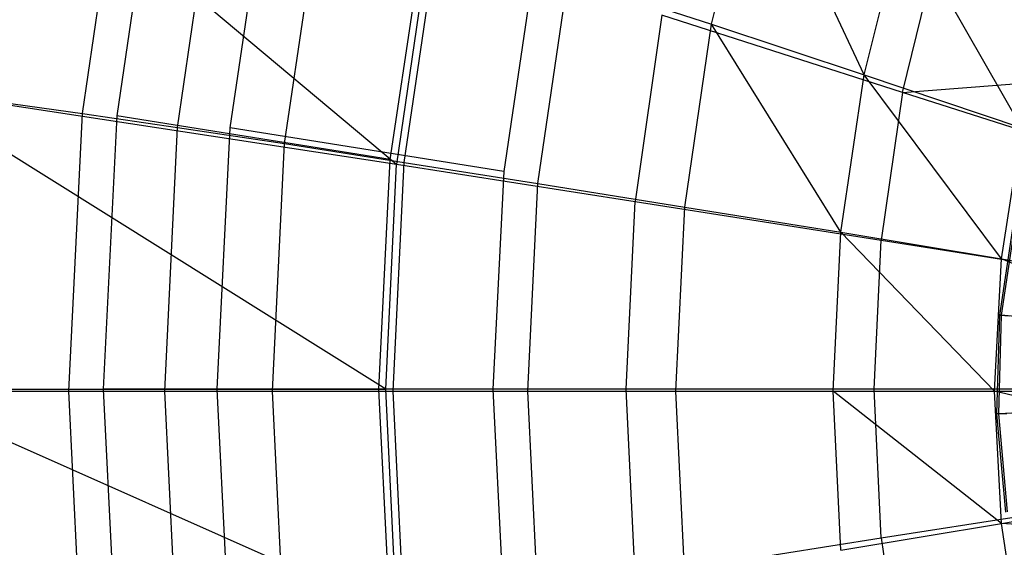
# Model space of a CAD drawing. Extents: x 4.9 to 22.3, y -20.4 to 0.
# Tile 10 of 95: x 7.2 to 10.7, y -12.2 to -10.4. Entities that reach past the tile are written whole.
import ezdxf

# ---------------------------------------------------------------- set-up
doc = ezdxf.new("R2010")
doc.units = 0
doc.header["$LTSCALE"] = 2.54
doc.layers.get('0').update_dxf_attribs({"color": 13, "linetype": 'CONTINUOUS'})

# ---------------------------------------------------------------- blocks, each defined once
blk = doc.blocks.new('AMELIA-10495_B_STL')
at = {"color": 0}
for p, q in [((6.9797, -9.5829, 15.5249), (8.5367, -10.8886, 16.503)), ((6.9797, -9.5829, 15.5249), (8.5367, -10.8886, 16.503)), ((7.4345, -10.7109, 7.2758), (7.5758, -9.7438, 7.2758)), ((7.4345, -10.7109, 7.2758), (7.5758, -9.7438, 7.2758)), ((9.6407, -10.3978, 3.9754), (9.7964, -9.7667, 3.9754)), ((9.6407, -10.3978, 3.9754), (9.7964, -9.7667, 3.9754)), ((10.1762, -10.5745, 3.4314), (9.7964, -9.7667, 3.9754)), ((10.1762, -10.5745, 3.4314), (9.7964, -9.7667, 3.9754)), ((7.6956, -9.7729, 6.2301), (7.5549, -10.7184, 6.2301)), ((7.6956, -9.7729, 6.2301), (7.5549, -10.7184, 6.2301)), ((7.7686, -10.7595, 6.5506), (7.9028, -9.8406, 6.5506)), ((7.7686, -10.7595, 6.5506), (7.9028, -9.8406, 6.5506)), ((7.9526, -10.7609, 6.2301), (8.0867, -9.8573, 6.2301)), ((7.9526, -10.7609, 6.2301), (8.0867, -9.8573, 6.2301)), ((8.1439, -10.8165, 5.8504), (8.2699, -9.9542, 5.8504)), ((8.1439, -10.8165, 5.8504), (8.2699, -9.9542, 5.8504)), ((10.1762, -10.5745, 3.4314), (10.3122, -10.0315, 3.4314)), ((10.1762, -10.5745, 3.4314), (10.3122, -10.0315, 3.4314)), ((10.7292, -10.7605, 2.9153), (10.3122, -10.0315, 3.4314)), ((10.7292, -10.7605, 2.9153), (10.3122, -10.0315, 3.4314)), ((8.5145, -10.8716, 4.7301), (8.6327, -10.0771, 4.7301)), ((8.5145, -10.8716, 4.7301), (8.6327, -10.0771, 4.7301)), ((8.6502, -10.105, 16.503), (8.5367, -10.8886, 16.503)), ((8.6502, -10.105, 16.503), (8.5367, -10.8886, 16.503)), ((8.5634, -10.8824, 5.1825), (8.6799, -10.0854, 5.1825)), ((8.5634, -10.8824, 5.1825), (8.6799, -10.0854, 5.1825)), ((10.3114, -10.6366, 17.403), (10.4367, -10.1254, 17.403)), ((10.3114, -10.6366, 17.403), (10.4367, -10.1254, 17.403)), ((9.0237, -10.1614, 4.7301), (8.9122, -10.9141, 4.7301)), ((9.0237, -10.1614, 4.7301), (8.9122, -10.9141, 4.7301)), ((9.032, -10.9568, 4.5564), (9.1374, -10.2337, 4.5564)), ((9.032, -10.9568, 4.5564), (9.1374, -10.2337, 4.5564)), ((9.1374, -10.2337, 4.5564), (9.6407, -10.3978, 3.9754)), ((9.1374, -10.2337, 4.5564), (9.6407, -10.3978, 3.9754)), ((9.4669, -10.3652, 16.9704), (9.3732, -11.0192, 16.9704)), ((9.4669, -10.3652, 16.9704), (9.3732, -11.0192, 16.9704)), ((10.3114, -10.6366, 17.403), (9.4669, -10.3652, 16.9704)), ((10.3114, -10.6366, 17.403), (9.4669, -10.3652, 16.9704)), ((9.5473, -11.039, 3.9754), (9.6407, -10.3978, 3.9754)), ((9.5473, -11.039, 3.9754), (9.6407, -10.3978, 3.9754)), ((10.0946, -11.1274, 3.4314), (9.6407, -10.3978, 3.9754)), ((9.6407, -10.3978, 3.9754), (10.1762, -10.5745, 3.4314)), ((10.0946, -11.1274, 3.4314), (9.6407, -10.3978, 3.9754)), ((9.6407, -10.3978, 3.9754), (10.1762, -10.5745, 3.4314)), ((10.3114, -10.6366, 17.403), (11.3102, -10.5598, 17.7893)), ((10.3114, -10.6366, 17.403), (11.3102, -10.5598, 17.7893)), ((10.0946, -11.1274, 3.4314), (10.1762, -10.5745, 3.4314)), ((10.0946, -11.1274, 3.4314), (10.1762, -10.5745, 3.4314)), ((10.6578, -11.2203, 2.9153), (10.1762, -10.5745, 3.4314)), ((10.1762, -10.5745, 3.4314), (10.7292, -10.7605, 2.9153)), ((10.6578, -11.2203, 2.9153), (10.1762, -10.5745, 3.4314)), ((10.1762, -10.5745, 3.4314), (10.7292, -10.7605, 2.9153)), ((8.4988, -11.6778, 16.503), (6.817, -10.6263, 15.5249)), ((6.817, -10.6263, 15.5249), (8.5367, -10.8886, 16.503)), ((6.817, -10.6263, 15.5249), (8.5367, -10.8886, 16.503)), ((8.4988, -11.6778, 16.503), (6.817, -10.6263, 15.5249)), ((7.1408, -10.6698, 8.0212), (7.4345, -10.7109, 7.2758)), ((7.1408, -10.6698, 8.0212), (7.4345, -10.7109, 7.2758)), ((10.3114, -10.6366, 17.403), (10.2362, -11.1553, 17.403)), ((10.3114, -10.6366, 17.403), (10.2362, -11.1553, 17.403)), ((11.2184, -10.9279, 17.7893), (10.3114, -10.6366, 17.403)), ((11.2184, -10.9279, 17.7893), (10.3114, -10.6366, 17.403)), ((7.3874, -11.6851, 7.2758), (7.4345, -10.7109, 7.2758)), ((7.3874, -11.6851, 7.2758), (7.4345, -10.7109, 7.2758)), ((7.4345, -10.7109, 7.2758), (7.7686, -10.7595, 6.5506)), ((7.4345, -10.7109, 7.2758), (7.7686, -10.7595, 6.5506)), ((7.5549, -10.7184, 6.2301), (7.5075, -11.6778, 6.2301)), ((7.5549, -10.7184, 6.2301), (7.5075, -11.6778, 6.2301)), ((8.5145, -10.8716, 4.7301), (7.5549, -10.7184, 6.2301)), ((8.5145, -10.8716, 4.7301), (7.5549, -10.7184, 6.2301)), ((7.7239, -11.6851, 6.5506), (7.7686, -10.7595, 6.5506)), ((7.7239, -11.6851, 6.5506), (7.7686, -10.7595, 6.5506)), ((7.7686, -10.7595, 6.5506), (8.1439, -10.8165, 5.8504)), ((7.7686, -10.7595, 6.5506), (8.1439, -10.8165, 5.8504)), ((7.9075, -11.6778, 6.2301), (7.9526, -10.7609, 6.2301)), ((7.9075, -11.6778, 6.2301), (7.9526, -10.7609, 6.2301)), ((8.9122, -10.9141, 4.7301), (7.9526, -10.7609, 6.2301)), ((8.9122, -10.9141, 4.7301), (7.9526, -10.7609, 6.2301)), ((10.6578, -11.2203, 2.9153), (10.7292, -10.7605, 2.9153)), ((10.6578, -11.2203, 2.9153), (10.7292, -10.7605, 2.9153)), ((8.1019, -11.6851, 5.8504), (8.1439, -10.8165, 5.8504)), ((8.1019, -11.6851, 5.8504), (8.1439, -10.8165, 5.8504)), ((8.1439, -10.8165, 5.8504), (8.5634, -10.8824, 5.1825)), ((8.1439, -10.8165, 5.8504), (8.5634, -10.8824, 5.1825)), ((8.4746, -11.6778, 4.7301), (8.5145, -10.8716, 4.7301)), ((8.4746, -11.6778, 4.7301), (8.5145, -10.8716, 4.7301)), ((8.4988, -11.6778, 16.503), (8.5367, -10.8886, 16.503)), ((8.4988, -11.6778, 16.503), (8.5367, -10.8886, 16.503)), ((8.5246, -11.6851, 5.1825), (8.5634, -10.8824, 5.1825)), ((8.5246, -11.6851, 5.1825), (8.5634, -10.8824, 5.1825)), ((8.5367, -10.8886, 16.503), (9.3732, -11.0192, 16.9704)), ((8.5367, -10.8886, 16.503), (9.3732, -11.0192, 16.9704)), ((8.5634, -10.8824, 5.1825), (9.032, -10.9568, 4.5564)), ((8.5634, -10.8824, 5.1825), (9.032, -10.9568, 4.5564)), ((8.9122, -10.9141, 4.7301), (8.8746, -11.6778, 4.7301)), ((8.9122, -10.9141, 4.7301), (8.8746, -11.6778, 4.7301)), ((8.9968, -11.6851, 4.5564), (9.032, -10.9568, 4.5564)), ((8.9968, -11.6851, 4.5564), (9.032, -10.9568, 4.5564)), ((9.032, -10.9568, 4.5564), (9.5473, -11.039, 3.9754)), ((9.032, -10.9568, 4.5564), (9.5473, -11.039, 3.9754)), ((9.342, -11.6778, 16.9704), (9.3732, -11.0192, 16.9704)), ((9.342, -11.6778, 16.9704), (9.3732, -11.0192, 16.9704)), ((9.3732, -11.0192, 16.9704), (10.2362, -11.1553, 17.403)), ((9.3732, -11.0192, 16.9704), (10.2362, -11.1553, 17.403)), ((9.5161, -11.6851, 3.9754), (9.5473, -11.039, 3.9754)), ((9.5161, -11.6851, 3.9754), (9.5473, -11.039, 3.9754)), ((9.5473, -11.039, 3.9754), (10.0946, -11.1274, 3.4314)), ((9.5473, -11.039, 3.9754), (10.0946, -11.1274, 3.4314)), ((10.7022, -11.0752, 5.9785), (10.6511, -11.418, 5.9785)), ((10.7022, -11.0752, 5.9785), (10.6511, -11.418, 5.9785)), ((10.6584, -11.4187, 5.6484), (10.7095, -11.0768, 5.6484)), ((10.6584, -11.4187, 5.6484), (10.7095, -11.0768, 5.6484)), ((10.0674, -11.6851, 3.4314), (10.0946, -11.1274, 3.4314)), ((10.0674, -11.6851, 3.4314), (10.0946, -11.1274, 3.4314)), ((10.634, -11.6851, 2.9153), (10.0946, -11.1274, 3.4314)), ((10.0946, -11.1274, 3.4314), (10.6578, -11.2203, 2.9153)), ((10.0946, -11.1274, 3.4314), (10.6578, -11.2203, 2.9153)), ((10.634, -11.6851, 2.9153), (10.0946, -11.1274, 3.4314)), ((10.2112, -11.6778, 17.403), (10.2362, -11.1553, 17.403)), ((10.2112, -11.6778, 17.403), (10.2362, -11.1553, 17.403)), ((10.2362, -11.1553, 17.403), (11.1633, -11.3015, 17.7893)), ((10.2362, -11.1553, 17.403), (11.1633, -11.3015, 17.7893)), ((10.634, -11.6851, 2.9153), (10.6578, -11.2203, 2.9153)), ((10.634, -11.6851, 2.9153), (10.6578, -11.2203, 2.9153)), ((11.747, -11.6851, 1.9301), (10.6578, -11.2203, 2.9153)), ((10.6578, -11.2203, 2.9153), (11.7676, -11.4135, 1.9301)), ((11.747, -11.6851, 1.9301), (10.6578, -11.2203, 2.9153)), ((10.6578, -11.2203, 2.9153), (11.7676, -11.4135, 1.9301)), ((10.6511, -11.418, 5.9785), (10.6408, -11.7644, 5.9785)), ((10.6511, -11.418, 5.9785), (10.6408, -11.7644, 5.9785)), ((10.6482, -11.7642, 5.6484), (10.6584, -11.4187, 5.6484)), ((10.6482, -11.7642, 5.6484), (10.6584, -11.4187, 5.6484)), ((10.6584, -11.4187, 5.6484), (10.6511, -11.418, 5.9785)), ((10.6584, -11.4187, 5.6484), (10.6511, -11.418, 5.9785)), ((10.6511, -11.418, 5.9785), (10.6874, -11.4213, 6.3532)), ((10.6511, -11.418, 5.9785), (10.6874, -11.4213, 6.3532)), ((10.7045, -11.4228, 5.3215), (10.6584, -11.4187, 5.6484)), ((10.7045, -11.4228, 5.3215), (10.6584, -11.4187, 5.6484)), ((8.5367, -12.4669, 16.503), (6.7628, -11.6778, 15.5249)), ((6.7628, -11.6778, 15.5249), (8.4988, -11.6778, 16.503)), ((6.7628, -11.6778, 15.5249), (8.4988, -11.6778, 16.503)), ((8.5367, -12.4669, 16.503), (6.7628, -11.6778, 15.5249)), ((7.0916, -11.6851, 8.0212), (7.3874, -11.6851, 7.2758)), ((7.0916, -11.6851, 8.0212), (7.3874, -11.6851, 7.2758)), ((7.4345, -12.6592, 7.2758), (7.3874, -11.6851, 7.2758)), ((7.4345, -12.6592, 7.2758), (7.3874, -11.6851, 7.2758)), ((7.3874, -11.6851, 7.2758), (7.7239, -11.6851, 6.5506)), ((7.3874, -11.6851, 7.2758), (7.7239, -11.6851, 6.5506)), ((7.5075, -11.6778, 6.2301), (7.5549, -12.6371, 6.2301)), ((8.4746, -11.6778, 4.7301), (7.5075, -11.6778, 6.2301)), ((7.5075, -11.6778, 6.2301), (7.5549, -12.6371, 6.2301)), ((8.4746, -11.6778, 4.7301), (7.5075, -11.6778, 6.2301)), ((7.7686, -12.6107, 6.5506), (7.7239, -11.6851, 6.5506)), ((7.7239, -11.6851, 6.5506), (8.1019, -11.6851, 5.8504)), ((7.7686, -12.6107, 6.5506), (7.7239, -11.6851, 6.5506)), ((7.7239, -11.6851, 6.5506), (8.1019, -11.6851, 5.8504)), ((7.9526, -12.5946, 6.2301), (7.9075, -11.6778, 6.2301)), ((8.8746, -11.6778, 4.7301), (7.9075, -11.6778, 6.2301)), ((7.9526, -12.5946, 6.2301), (7.9075, -11.6778, 6.2301)), ((8.8746, -11.6778, 4.7301), (7.9075, -11.6778, 6.2301)), ((8.1439, -12.5536, 5.8504), (8.1019, -11.6851, 5.8504)), ((8.1439, -12.5536, 5.8504), (8.1019, -11.6851, 5.8504)), ((8.1019, -11.6851, 5.8504), (8.5246, -11.6851, 5.1825)), ((8.1019, -11.6851, 5.8504), (8.5246, -11.6851, 5.1825)), ((8.5145, -12.4839, 4.7301), (8.4746, -11.6778, 4.7301)), ((8.5145, -12.4839, 4.7301), (8.4746, -11.6778, 4.7301)), ((9.342, -11.6778, 16.9704), (8.4988, -11.6778, 16.503)), ((8.5367, -12.4669, 16.503), (8.4988, -11.6778, 16.503)), ((8.5367, -12.4669, 16.503), (8.4988, -11.6778, 16.503)), ((9.342, -11.6778, 16.9704), (8.4988, -11.6778, 16.503)), ((8.5634, -12.4878, 5.1825), (8.5246, -11.6851, 5.1825)), ((8.5634, -12.4878, 5.1825), (8.5246, -11.6851, 5.1825)), ((8.5246, -11.6851, 5.1825), (8.9968, -11.6851, 4.5564)), ((8.5246, -11.6851, 5.1825), (8.9968, -11.6851, 4.5564)), ((8.8746, -11.6778, 4.7301), (8.9122, -12.4414, 4.7301)), ((8.8746, -11.6778, 4.7301), (8.9122, -12.4414, 4.7301)), ((9.032, -12.4134, 4.5564), (8.9968, -11.6851, 4.5564)), ((8.9968, -11.6851, 4.5564), (9.5161, -11.6851, 3.9754)), ((9.032, -12.4134, 4.5564), (8.9968, -11.6851, 4.5564)), ((8.9968, -11.6851, 4.5564), (9.5161, -11.6851, 3.9754)), ((9.3732, -12.3363, 16.9704), (9.342, -11.6778, 16.9704)), ((10.2112, -11.6778, 17.403), (9.342, -11.6778, 16.9704)), ((9.3732, -12.3363, 16.9704), (9.342, -11.6778, 16.9704)), ((10.2112, -11.6778, 17.403), (9.342, -11.6778, 16.9704)), ((9.5473, -12.3312, 3.9754), (9.5161, -11.6851, 3.9754)), ((9.5161, -11.6851, 3.9754), (10.0674, -11.6851, 3.4314)), ((9.5473, -12.3312, 3.9754), (9.5161, -11.6851, 3.9754)), ((9.5161, -11.6851, 3.9754), (10.0674, -11.6851, 3.4314)), ((10.6578, -12.1498, 2.9153), (10.0674, -11.6851, 3.4314)), ((10.0946, -12.2428, 3.4314), (10.0674, -11.6851, 3.4314)), ((10.0946, -12.2428, 3.4314), (10.0674, -11.6851, 3.4314)), ((10.6578, -12.1498, 2.9153), (10.0674, -11.6851, 3.4314)), ((10.0674, -11.6851, 3.4314), (10.634, -11.6851, 2.9153)), ((10.0674, -11.6851, 3.4314), (10.634, -11.6851, 2.9153)), ((10.2362, -12.2002, 17.403), (10.2112, -11.6778, 17.403)), ((11.1449, -11.6778, 17.7893), (10.2112, -11.6778, 17.403)), ((10.2362, -12.2002, 17.403), (10.2112, -11.6778, 17.403)), ((11.1449, -11.6778, 17.7893), (10.2112, -11.6778, 17.403)), ((11.7676, -11.9567, 1.9301), (10.634, -11.6851, 2.9153)), ((10.634, -11.6851, 2.9153), (11.747, -11.6851, 1.9301)), ((11.7676, -11.9567, 1.9301), (10.634, -11.6851, 2.9153)), ((10.6578, -12.1498, 2.9153), (10.634, -11.6851, 2.9153)), ((10.6578, -12.1498, 2.9153), (10.634, -11.6851, 2.9153)), ((10.634, -11.6851, 2.9153), (11.747, -11.6851, 1.9301)), ((10.6408, -11.7644, 5.9785), (10.6773, -11.7634, 6.3532)), ((10.6408, -11.7644, 5.9785), (10.6773, -11.7634, 6.3532)), ((10.6482, -11.7642, 5.6484), (10.6408, -11.7644, 5.9785)), ((10.6482, -11.7642, 5.6484), (10.6408, -11.7644, 5.9785)), ((10.6408, -11.7644, 5.9785), (10.6716, -12.1096, 5.9785)), ((10.6408, -11.7644, 5.9785), (10.6716, -12.1096, 5.9785)), ((10.6944, -11.7628, 5.3215), (10.6482, -11.7642, 5.6484)), ((10.6944, -11.7628, 5.3215), (10.6482, -11.7642, 5.6484)), ((10.6789, -12.1085, 5.6484), (10.6482, -11.7642, 5.6484)), ((10.6789, -12.1085, 5.6484), (10.6482, -11.7642, 5.6484)), ((10.6578, -12.1498, 2.9153), (11.7676, -11.9567, 1.9301)), ((10.6578, -12.1498, 2.9153), (11.7676, -11.9567, 1.9301)), ((10.2362, -12.2002, 17.403), (11.1633, -12.054, 17.7893)), ((10.2362, -12.2002, 17.403), (11.1633, -12.054, 17.7893)), ((10.0946, -12.2428, 3.4314), (10.6578, -12.1498, 2.9153)), ((10.0946, -12.2428, 3.4314), (10.6578, -12.1498, 2.9153)), ((11.8293, -12.2234, 1.9301), (10.6578, -12.1498, 2.9153)), ((10.7292, -12.6097, 2.9153), (10.6578, -12.1498, 2.9153)), ((10.7292, -12.6097, 2.9153), (10.6578, -12.1498, 2.9153)), ((11.8293, -12.2234, 1.9301), (10.6578, -12.1498, 2.9153)), ((9.3732, -12.3363, 16.9704), (10.2362, -12.2002, 17.403)), ((9.3732, -12.3363, 16.9704), (10.2362, -12.2002, 17.403)), ((10.2362, -12.2002, 17.403), (10.3114, -12.7189, 17.403)), ((10.2362, -12.2002, 17.403), (10.3114, -12.7189, 17.403))]:
    blk.add_line(p, q, dxfattribs=at)

msp = doc.modelspace()

# ---------------------------------------------------------------- block references
at = {"color": 0}
msp.add_blockref('AMELIA-10495_B_STL', (0, 0), dxfattribs=at)

doc.saveas('drawing.dxf')
